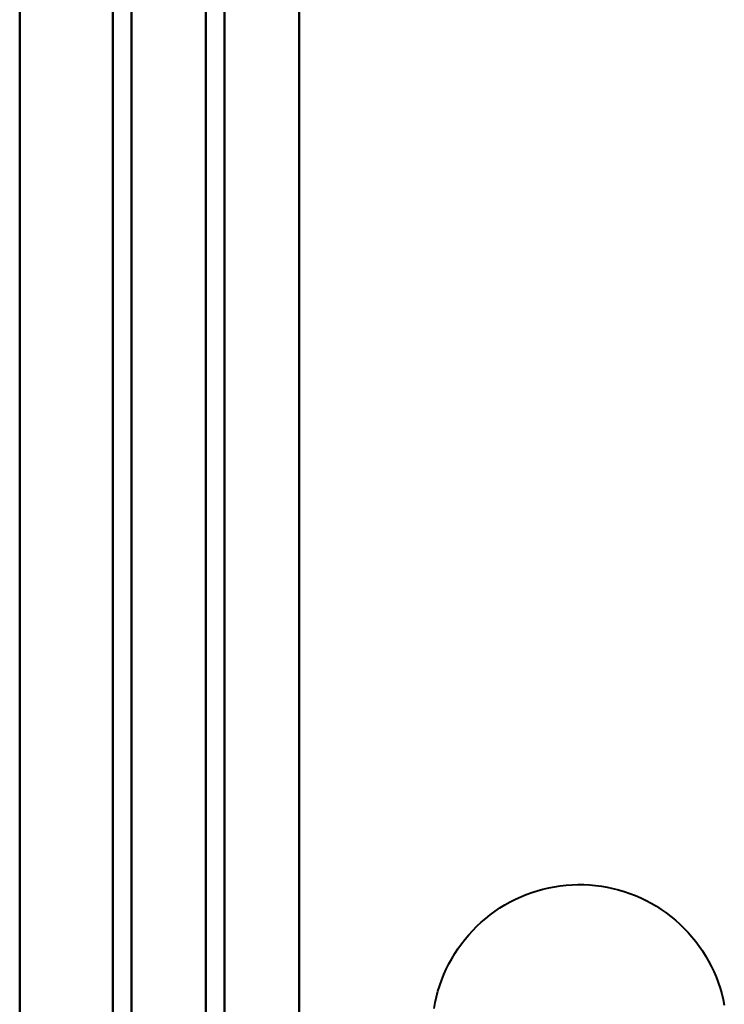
# Model space of a CAD drawing. Header units: millimetres. Extents: x -1483 to 905, y -1392 to 951.
# Tile 22 of 105: x -740 to -736.22, y -406.25 to -400.97. Entities that reach past the tile are written whole.
import ezdxf

# ---------------------------------------------------------------- set-up
doc = ezdxf.new("R2010")
doc.units = ezdxf.units.MM
doc.layers.add('G-IMPT', color=8, linetype='Continuous', lineweight=40)

# ---------------------------------------------------------------- blocks, each defined once
blk = doc.blocks.new('NEXA 2000 CALQUES_dwg-762145-Niveau de réf_')
at = {"layer": 'G-IMPT'}
for p, q in [((-740, 469.35), (-740, -404.45)), ((-740, 469.35), (-740, -404.45)), ((-740, -365.2712), (-740, -376.1548)), ((-740, -365.2712), (-740, -376.1548)), ((-740, -376.1548), (-740, -365.2712)), ((-740, -376.1548), (-740, -365.2712)), ((-740, -366.4339), (-740, -376.9687)), ((-740, -366.4339), (-740, -376.9687)), ((-740, -376.9687), (-740, -366.4339)), ((-740, -376.9687), (-740, -366.4339))]:
    blk.add_line(p, q, dxfattribs=at)
at = {"layer": 'G-IMPT', "flags": 128}
for points in [[(-740, 469.35), (-740, 250.9), (-740, 32.45), (-740, -186), (-740, -404.45)], [(-740, -404.45), (-740, -186), (-740, 32.45), (-740, 250.9), (-740, 469.35)], [(-740, 469.35), (-740, 250.9), (-740, 32.45), (-740, -186), (-740, -404.45)], [(-740, -404.45), (-740, -186), (-740, 32.45), (-740, 250.9), (-740, 469.35)], [(-740, -404.45), (-740, -186), (-740, 32.45), (-740, 250.9), (-740, 469.35)], [(-740, 469.35), (-740, 250.9), (-740, 32.45), (-740, -186), (-740, -404.45)], [(-740, -404.45), (-740, -186), (-740, 32.45), (-740, 250.9), (-740, 469.35)], [(-740, 469.35), (-740, 250.9), (-740, 32.45), (-740, -186), (-740, -404.45)], [(-739.5, 469.35), (-739.5, 250.9), (-739.5, 32.45), (-739.5, -186), (-739.5, -404.45)], [(-739.5, -404.45), (-739.5, -186), (-739.5, 32.45), (-739.5, 250.9), (-739.5, 469.35)], [(-739.5, 469.35), (-739.5, 250.9), (-739.5, 32.45), (-739.5, -186), (-739.5, -404.45)], [(-739.4, 469.35), (-739.4, 250.9), (-739.4, 32.45), (-739.4, -186), (-739.4, -404.45)], [(-739.4, -404.45), (-739.4, -186), (-739.4, 32.45), (-739.4, 250.9), (-739.4, 469.35)], [(-739.4, -404.45), (-739.4, -186), (-739.4, 32.45), (-739.4, 250.9), (-739.4, 469.35)], [(-739.4, -404.45), (-739.4, -186), (-739.4, 32.45), (-739.4, 250.9), (-739.4, 469.35)], [(-739.4, 469.35), (-739.4, 250.9), (-739.4, 32.45), (-739.4, -186), (-739.4, -404.45)], [(-739.4, -404.45), (-739.4, -186), (-739.4, 32.45), (-739.4, 250.9), (-739.4, 469.35)], [(-739.4, 469.35), (-739.4, 250.9), (-739.4, 32.45), (-739.4, -186), (-739.4, -404.45)], [(-739.4, 469.35), (-739.4, 250.9), (-739.4, 32.45), (-739.4, -186), (-739.4, -404.45)], [(-739.4, -404.45), (-739.4, -186), (-739.4, 32.45), (-739.4, 250.9), (-739.4, 469.35)], [(-739, 468.95), (-739, 250.7), (-739, 32.45), (-739, -185.8), (-739, -404.05)], [(-739, -404.05), (-739, -185.8), (-739, 32.45), (-739, 250.7), (-739, 468.95)], [(-739.5, 468.85), (-739.5, 250.65), (-739.5, 32.45), (-739.5, -185.75), (-739.5, -403.95)], [(-739.5, -403.95), (-739.5, -185.75), (-739.5, 32.45), (-739.5, 250.65), (-739.5, 468.85)], [(-739.5, 468.85), (-739.5, 250.65), (-739.5, 32.45), (-739.5, -185.75), (-739.5, -403.95)], [(-739.5, -403.95), (-739.5, -185.75), (-739.5, 32.45), (-739.5, 250.65), (-739.5, 468.85)], [(-739.5, 468.85), (-739.5, 250.65), (-739.5, 32.45), (-739.5, -185.75), (-739.5, -403.95)], [(-739.5, -403.95), (-739.5, -185.75), (-739.5, 32.45), (-739.5, 250.65), (-739.5, 468.85)], [(-739, -403.95), (-739, -185.75), (-739, 32.45), (-739, 250.65), (-739, 468.85)], [(-739, 468.85), (-739, 250.65), (-739, 32.45), (-739, -185.75), (-739, -403.95)], [(-738.9, 468.85), (-738.9, 250.65), (-738.9, 32.45), (-738.9, -185.75), (-738.9, -403.95)], [(-738.9, -403.95), (-738.9, -185.75), (-738.9, 32.45), (-738.9, 250.65), (-738.9, 468.85)], [(-738.5, 468.85), (-738.5, 250.65), (-738.5, 32.45), (-738.5, -185.75), (-738.5, -403.95)], [(-738.5, -403.95), (-738.5, -185.75), (-738.5, 32.45), (-738.5, 250.65), (-738.5, 468.85)], [(-738.5, 468.85), (-738.5, 250.65), (-738.5, 32.45), (-738.5, -185.75), (-738.5, -403.95)], [(-738.5, -403.95), (-738.5, -185.75), (-738.5, 32.45), (-738.5, 250.65), (-738.5, 468.85)], [(-738.5, -403.95), (-738.5, -185.75), (-738.5, 32.45), (-738.5, 250.65), (-738.5, 468.85)], [(-738.5, 468.85), (-738.5, 250.65), (-738.5, 32.45), (-738.5, -185.75), (-738.5, -403.95)], [(-738.5, 468.85), (-738.5, 250.65), (-738.5, 32.45), (-738.5, -185.75), (-738.5, -403.95)], [(-738.5, -403.95), (-738.5, -185.75), (-738.5, 32.45), (-738.5, 250.65), (-738.5, 468.85)], [(-739.5, -337.55), (-739.5, -352.55), (-739.5, -367.55), (-739.5, -382.55), (-739.5, -397.55)], [(-739.5, -397.55), (-739.5, -382.55), (-739.5, -367.55), (-739.5, -352.55), (-739.5, -337.55)], [(-739.5, -337.55), (-739.5, -352.55), (-739.5, -367.55), (-739.5, -382.55), (-739.5, -397.55)], [(-739.5, -397.55), (-739.5, -382.55), (-739.5, -367.55), (-739.5, -352.55), (-739.5, -337.55)], [(-739.5, -337.55), (-739.5, -352.55), (-739.5, -367.55), (-739.5, -382.55), (-739.5, -397.55)], [(-739.5, -397.55), (-739.5, -382.55), (-739.5, -367.55), (-739.5, -352.55), (-739.5, -337.55)], [(-739.5, -337.55), (-739.5, -352.55), (-739.5, -367.55), (-739.5, -382.55), (-739.5, -397.55)], [(-739.5, -397.55), (-739.5, -382.55), (-739.5, -367.55), (-739.5, -352.55), (-739.5, -337.55)], [(-738.5, -397.55), (-738.5, -382.55), (-738.5, -367.55), (-738.5, -352.55), (-738.5, -337.55)], [(-738.5, -337.55), (-738.5, -352.55), (-738.5, -367.55), (-738.5, -382.55), (-738.5, -397.55)], [(-738.5, -397.55), (-738.5, -382.55), (-738.5, -367.55), (-738.5, -352.55), (-738.5, -337.55)], [(-738.5, -337.55), (-738.5, -352.55), (-738.5, -367.55), (-738.5, -382.55), (-738.5, -397.55)], [(-738.5, -397.55), (-738.5, -382.55), (-738.5, -367.55), (-738.5, -352.55), (-738.5, -337.55)], [(-738.5, -337.55), (-738.5, -352.55), (-738.5, -367.55), (-738.5, -382.55), (-738.5, -397.55)], [(-738.5, -397.55), (-738.5, -382.55), (-738.5, -367.55), (-738.5, -352.55), (-738.5, -337.55)], [(-738.5, -337.55), (-738.5, -352.55), (-738.5, -367.55), (-738.5, -382.55), (-738.5, -397.55)], [(-737.775, -373.3241), (-737.7694, -373.293), (-737.7625, -373.2621), (-737.7544, -373.2316), (-737.745, -373.2014), (-737.7345, -373.1716), (-737.7227, -373.1422), (-737.7098, -373.1133), (-737.6958, -373.085), (-737.6807, -373.0573), (-737.6644, -373.0301), (-737.6471, -373.0037), (-737.6287, -372.978), (-737.6093, -372.953), (-737.589, -372.9288), (-737.5676, -372.9055), (-737.5454, -372.883), (-737.5223, -372.8614), (-737.4983, -372.8408), (-737.4736, -372.8211), (-737.448, -372.8025), (-737.4218, -372.7849), (-737.3948, -372.7683), (-737.3673, -372.7529), (-737.3391, -372.7385), (-737.3104, -372.7253), (-737.2811, -372.7133), (-737.2514, -372.7024), (-737.2213, -372.6928), (-737.1909, -372.6843), (-737.1601, -372.6771), (-737.1291, -372.6711), (-737.0978, -372.6663), (-737.0664, -372.6628), (-737.0348, -372.6606), (-737.0032, -372.6596), (-736.9716, -372.6599), (-736.9401, -372.6615), (-736.9086, -372.6643), (-736.8772, -372.6684), (-736.846, -372.6737), (-736.8151, -372.6802), (-736.7845, -372.688), (-736.7542, -372.6971), (-736.7243, -372.7073), (-736.6948, -372.7187), (-736.6658, -372.7313), (-736.6373, -372.745), (-736.6094, -372.7599), (-736.5821, -372.7758), (-736.5555, -372.7929), (-736.5295, -372.8109), (-736.5044, -372.8301), (-736.48, -372.8502), (-736.4564, -372.8712), (-736.4337, -372.8932), (-736.4119, -372.9161), (-736.391, -372.9398), (-736.371, -372.9644), (-736.3521, -372.9897), (-736.3342, -373.0158), (-736.3174, -373.0425), (-736.3016, -373.0699), (-736.287, -373.098), (-736.2735, -373.1265), (-736.2611, -373.1556), (-736.25, -373.1852), (-736.24, -373.2152), (-736.2312, -373.2456), (-736.2236, -373.2763), (-736.2173, -373.3073)], [(-737.775, -373.3241), (-737.7694, -373.293), (-737.7625, -373.2621), (-737.7544, -373.2316), (-737.745, -373.2014), (-737.7345, -373.1716), (-737.7227, -373.1422), (-737.7098, -373.1133), (-737.6958, -373.085), (-737.6807, -373.0573), (-737.6644, -373.0301), (-737.6471, -373.0037), (-737.6287, -372.978), (-737.6093, -372.953), (-737.589, -372.9288), (-737.5676, -372.9055), (-737.5454, -372.883), (-737.5223, -372.8614), (-737.4983, -372.8408), (-737.4736, -372.8211), (-737.448, -372.8025), (-737.4218, -372.7849), (-737.3948, -372.7683), (-737.3673, -372.7529), (-737.3391, -372.7385), (-737.3104, -372.7253), (-737.2811, -372.7133), (-737.2514, -372.7024), (-737.2213, -372.6928), (-737.1909, -372.6843), (-737.1601, -372.6771), (-737.1291, -372.6711), (-737.0978, -372.6663), (-737.0664, -372.6628), (-737.0348, -372.6606), (-737.0032, -372.6596), (-736.9716, -372.6599), (-736.9401, -372.6615), (-736.9086, -372.6643), (-736.8772, -372.6684), (-736.846, -372.6737), (-736.8151, -372.6802), (-736.7845, -372.688), (-736.7542, -372.6971), (-736.7243, -372.7073), (-736.6948, -372.7187), (-736.6658, -372.7313), (-736.6373, -372.745), (-736.6094, -372.7599), (-736.5821, -372.7758), (-736.5555, -372.7929), (-736.5295, -372.8109), (-736.5044, -372.8301), (-736.48, -372.8502), (-736.4564, -372.8712), (-736.4337, -372.8932), (-736.4119, -372.9161), (-736.391, -372.9398), (-736.371, -372.9644), (-736.3521, -372.9897), (-736.3342, -373.0158), (-736.3174, -373.0425), (-736.3016, -373.0699), (-736.287, -373.098), (-736.2735, -373.1265), (-736.2611, -373.1556), (-736.25, -373.1852), (-736.24, -373.2152), (-736.2312, -373.2456), (-736.2236, -373.2763), (-736.2173, -373.3073)], [(-737.775, -373.3241), (-737.7694, -373.293), (-737.7625, -373.2621), (-737.7544, -373.2316), (-737.745, -373.2014), (-737.7345, -373.1716), (-737.7227, -373.1422), (-737.7098, -373.1133), (-737.6958, -373.085), (-737.6807, -373.0573), (-737.6644, -373.0301), (-737.6471, -373.0037), (-737.6287, -372.978), (-737.6093, -372.953), (-737.589, -372.9288), (-737.5676, -372.9055), (-737.5454, -372.883), (-737.5223, -372.8614), (-737.4983, -372.8408), (-737.4736, -372.8211), (-737.448, -372.8025), (-737.4218, -372.7849), (-737.3948, -372.7683), (-737.3673, -372.7529), (-737.3391, -372.7385), (-737.3104, -372.7253), (-737.2811, -372.7133), (-737.2514, -372.7024), (-737.2213, -372.6928), (-737.1909, -372.6843), (-737.1601, -372.6771), (-737.1291, -372.6711), (-737.0978, -372.6663), (-737.0664, -372.6628), (-737.0348, -372.6606), (-737.0032, -372.6596), (-736.9716, -372.6599), (-736.9401, -372.6615), (-736.9086, -372.6643), (-736.8772, -372.6684), (-736.846, -372.6737), (-736.8151, -372.6802), (-736.7845, -372.688), (-736.7542, -372.6971), (-736.7243, -372.7073), (-736.6948, -372.7187), (-736.6658, -372.7313), (-736.6373, -372.745), (-736.6094, -372.7599), (-736.5821, -372.7758), (-736.5555, -372.7929), (-736.5295, -372.8109), (-736.5044, -372.8301), (-736.48, -372.8502), (-736.4564, -372.8712), (-736.4337, -372.8932), (-736.4119, -372.9161), (-736.391, -372.9398), (-736.371, -372.9644), (-736.3521, -372.9897), (-736.3342, -373.0158), (-736.3174, -373.0425), (-736.3016, -373.0699), (-736.287, -373.098), (-736.2735, -373.1265), (-736.2611, -373.1556), (-736.25, -373.1852), (-736.24, -373.2152), (-736.2312, -373.2456), (-736.2236, -373.2763), (-736.2173, -373.3073)], [(-737.775, -373.3241), (-737.7694, -373.293), (-737.7625, -373.2621), (-737.7544, -373.2316), (-737.745, -373.2014), (-737.7345, -373.1716), (-737.7227, -373.1422), (-737.7098, -373.1133), (-737.6958, -373.085), (-737.6807, -373.0573), (-737.6644, -373.0301), (-737.6471, -373.0037), (-737.6287, -372.978), (-737.6093, -372.953), (-737.589, -372.9288), (-737.5676, -372.9055), (-737.5454, -372.883), (-737.5223, -372.8614), (-737.4983, -372.8408), (-737.4736, -372.8211), (-737.448, -372.8025), (-737.4218, -372.7849), (-737.3948, -372.7683), (-737.3673, -372.7529), (-737.3391, -372.7385), (-737.3104, -372.7253), (-737.2811, -372.7133), (-737.2514, -372.7024), (-737.2213, -372.6928), (-737.1909, -372.6843), (-737.1601, -372.6771), (-737.1291, -372.6711), (-737.0978, -372.6663), (-737.0664, -372.6628), (-737.0348, -372.6606), (-737.0032, -372.6596), (-736.9716, -372.6599), (-736.9401, -372.6615), (-736.9086, -372.6643), (-736.8772, -372.6684), (-736.846, -372.6737), (-736.8151, -372.6802), (-736.7845, -372.688), (-736.7542, -372.6971), (-736.7243, -372.7073), (-736.6948, -372.7187), (-736.6658, -372.7313), (-736.6373, -372.745), (-736.6094, -372.7599), (-736.5821, -372.7758), (-736.5555, -372.7929), (-736.5295, -372.8109), (-736.5044, -372.8301), (-736.48, -372.8502), (-736.4564, -372.8712), (-736.4337, -372.8932), (-736.4119, -372.9161), (-736.391, -372.9398), (-736.371, -372.9644), (-736.3521, -372.9897), (-736.3342, -373.0158), (-736.3174, -373.0425), (-736.3016, -373.0699), (-736.287, -373.098), (-736.2735, -373.1265), (-736.2611, -373.1556), (-736.25, -373.1852), (-736.24, -373.2152), (-736.2312, -373.2456), (-736.2236, -373.2763), (-736.2173, -373.3073)]]:
    blk.add_lwpolyline(points, dxfattribs=at)

msp = doc.modelspace()

# ---------------------------------------------------------------- block references
at = {"layer": 'G-IMPT'}
msp.add_blockref('NEXA 2000 CALQUES_dwg-762145-Niveau de réf_', (0, -32.95), dxfattribs=at)

doc.saveas('drawing.dxf')
